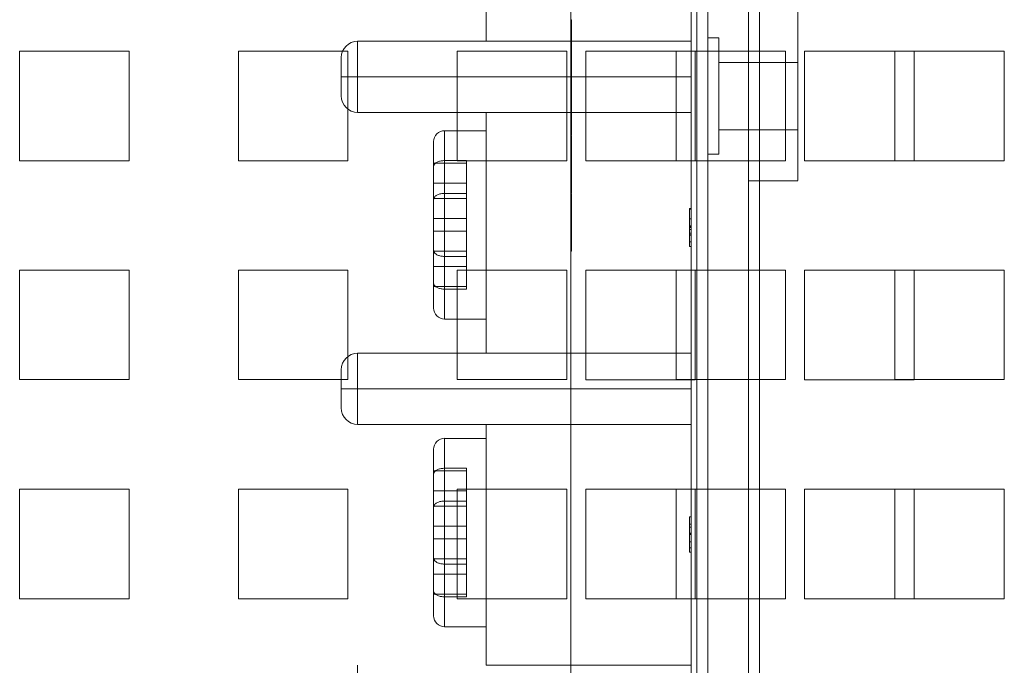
# Model space of a CAD drawing. Header units: inches. Extents: x 1 to 109, y 1 to 85.
# Tile 252 of 256: x 87.374 to 88.874, y 21.814 to 22.796. Entities that reach past the tile are written whole.
import ezdxf

# ---------------------------------------------------------------- set-up
doc = ezdxf.new("R2010")
doc.units = ezdxf.units.IN
doc.header["$MEASUREMENT"] = 0

msp = doc.modelspace()

# ---------------------------------------------------------------- linework, layer by layer
at = {"color": 7, "linetype": 'Continuous', "lineweight": 15, "ltscale": 5}
for p, q in [((88.4223, 30.1634), (88.4223, 19.7634)), ((88.4846, 30.1634), (88.4846, 19.7634)), ((88.5012, 30.1634), (88.5012, 19.7634)), ((88.4057, 19.7634), (88.4057, 28.965)), ((88.4223, 28.965), (88.4223, 19.7634)), ((88.4846, 28.965), (88.4846, 19.7634)), ((88.4223, 26.0948), (88.4223, 21.0948)), ((88.4223, 25.2419), (88.4223, 20.6794)), ((88.4223, 25.2334), (88.4223, 20.6709)), ((88.3973, 24.9923), (88.3973, 21.3756)), ((88.4223, 24.9923), (88.4223, 21.3756)), ((88.214, 21.5607), (88.214, 24.2136)), ((88.214, 21.5521), (88.214, 24.205)), ((88.3973, 22.7635), (88.3973, 23.1302)), ((88.0848, 22.7635), (88.0848, 22.8901)), ((88.4846, 22.8092), (88.4846, 22.5513)), ((88.4846, 22.8092), (88.4846, 22.5513)), ((88.5596, 22.8092), (88.5596, 22.5513)), ((88.5596, 22.8092), (88.5596, 22.5513)), ((88.214, 22.7618), (88.214, 22.7958)), ((88.214, 22.7958), (88.214, 22.785)), ((88.2148, 22.7958), (88.214, 22.7958)), ((88.214, 22.7945), (88.214, 22.7618)), ((88.214, 22.7837), (88.214, 22.7945)), ((88.2148, 22.7945), (88.214, 22.7945)), ((88.214, 22.7532), (88.214, 22.7872)), ((88.214, 22.7872), (88.214, 22.7765)), ((88.2148, 22.7872), (88.214, 22.7872)), ((88.214, 22.7751), (88.214, 22.7859)), ((88.214, 22.7859), (88.214, 22.7532)), ((88.2148, 22.7859), (88.214, 22.7859)), ((88.214, 22.785), (88.214, 22.7564)), ((88.2148, 22.785), (88.214, 22.785)), ((88.2148, 22.7618), (88.2148, 22.7958)), ((88.2148, 22.7958), (88.2148, 22.785)), ((88.2148, 22.7837), (88.2148, 22.7945)), ((88.2148, 22.7945), (88.2148, 22.7618)), ((88.2148, 22.7532), (88.2148, 22.7872)), ((88.2148, 22.7872), (88.2148, 22.7765)), ((88.2148, 22.7751), (88.2148, 22.7859)), ((88.2148, 22.7859), (88.2148, 22.7532)), ((88.2148, 22.785), (88.2148, 22.7564)), ((88.214, 22.7564), (88.214, 22.7837)), ((88.2148, 22.7837), (88.214, 22.7837)), ((88.214, 22.7765), (88.214, 22.7478)), ((88.2148, 22.7765), (88.214, 22.7765)), ((88.214, 22.7478), (88.214, 22.7751)), ((88.2148, 22.7751), (88.214, 22.7751)), ((88.2148, 22.7564), (88.2148, 22.7837)), ((88.2148, 22.7765), (88.2148, 22.7478)), ((88.2148, 22.7478), (88.2148, 22.7751)), ((88.3973, 22.7635), (87.889, 22.7635)), ((87.889, 22.7094), (87.889, 22.7635)), ((87.889, 22.7635), (87.889, 22.7094)), ((88.3973, 22.7635), (88.0848, 22.7635)), ((88.2148, 22.7618), (88.214, 22.7618)), ((88.214, 22.7292), (88.214, 22.7564)), ((88.214, 22.7564), (88.214, 22.7278)), ((88.2148, 22.7564), (88.214, 22.7564)), ((88.2148, 22.7292), (88.2148, 22.7564)), ((88.2148, 22.7564), (88.2148, 22.7278)), ((88.3973, 22.7094), (88.3973, 22.7635)), ((88.3973, 22.7635), (88.3973, 22.7094)), ((88.439, 22.7688), (88.4223, 22.7688)), ((88.439, 22.7688), (88.4223, 22.7688)), ((88.4223, 22.7688), (88.4223, 22.5913)), ((88.4223, 22.7688), (88.4223, 22.5913)), ((88.439, 22.7688), (88.439, 22.5913)), ((88.439, 22.7688), (88.439, 22.5913)), ((87.3741, 22.7483), (87.5408, 22.7483)), ((87.3741, 22.5816), (87.3741, 22.7483)), ((87.5408, 22.7483), (87.5408, 22.5816)), ((87.7075, 22.7483), (87.8741, 22.7483)), ((87.7075, 22.5816), (87.7075, 22.7483)), ((87.8741, 22.7483), (87.8741, 22.5816)), ((88.0408, 22.7483), (88.2075, 22.7483)), ((88.0408, 22.5816), (88.0408, 22.7483)), ((88.2075, 22.7483), (88.2075, 22.5816)), ((88.2148, 22.7532), (88.214, 22.7532)), ((88.214, 22.751), (88.214, 22.7184)), ((88.214, 22.717), (88.214, 22.751)), ((88.2148, 22.751), (88.214, 22.751)), ((88.214, 22.7206), (88.214, 22.7478)), ((88.214, 22.7478), (88.214, 22.7192)), ((88.2148, 22.7478), (88.214, 22.7478)), ((88.214, 22.7425), (88.214, 22.7098)), ((88.214, 22.7084), (88.214, 22.7425)), ((88.2148, 22.7425), (88.214, 22.7425)), ((88.2148, 22.751), (88.2148, 22.7184)), ((88.2148, 22.717), (88.2148, 22.751)), ((88.2148, 22.7206), (88.2148, 22.7478)), ((88.2148, 22.7478), (88.2148, 22.7192)), ((88.2148, 22.7425), (88.2148, 22.7098)), ((88.2148, 22.7084), (88.2148, 22.7425)), ((88.2366, 22.7481), (88.2366, 22.5814)), ((88.4033, 22.7481), (88.2366, 22.7481)), ((88.3741, 22.5816), (88.3741, 22.7483)), ((88.3741, 22.7483), (88.5408, 22.7483)), ((88.4033, 22.5814), (88.4033, 22.7481)), ((88.5408, 22.7483), (88.5408, 22.5816)), ((88.57, 22.7481), (88.57, 22.5814)), ((88.7366, 22.7481), (88.57, 22.7481)), ((88.7075, 22.7483), (88.8741, 22.7483)), ((88.7075, 22.5816), (88.7075, 22.7483)), ((88.7366, 22.5814), (88.7366, 22.7481)), ((88.8741, 22.7483), (88.8741, 22.5816)), ((87.864, 22.7094), (87.864, 22.7385)), ((87.864, 22.7385), (87.864, 22.7094)), ((88.214, 22.7184), (88.214, 22.7292)), ((88.2148, 22.7292), (88.214, 22.7292)), ((88.214, 22.7278), (88.214, 22.717)), ((88.2148, 22.7278), (88.214, 22.7278)), ((88.2148, 22.7184), (88.2148, 22.7292)), ((88.2148, 22.7278), (88.2148, 22.717)), ((88.5596, 22.7313), (88.439, 22.7313)), ((88.5596, 22.7313), (88.439, 22.7313)), ((88.439, 22.7313), (88.439, 22.6288)), ((88.439, 22.7313), (88.439, 22.6288)), ((88.5596, 22.6288), (88.5596, 22.7313)), ((88.5596, 22.6288), (88.5596, 22.7313)), ((88.214, 22.7098), (88.214, 22.7206)), ((88.2148, 22.7206), (88.214, 22.7206)), ((88.214, 22.7192), (88.214, 22.7084)), ((88.2148, 22.7192), (88.214, 22.7192)), ((88.2148, 22.7184), (88.214, 22.7184)), ((88.2148, 22.717), (88.214, 22.717)), ((88.2148, 22.7098), (88.2148, 22.7206)), ((88.2148, 22.7192), (88.2148, 22.7084)), ((87.864, 22.7094), (87.864, 22.6802)), ((87.864, 22.6802), (87.864, 22.7094)), ((87.889, 22.7094), (87.864, 22.7094)), ((87.864, 22.7094), (87.889, 22.7094)), ((87.889, 22.7094), (88.3973, 22.7094)), ((87.889, 22.6552), (87.889, 22.7094)), ((87.889, 22.7094), (87.889, 22.6552)), ((88.2148, 22.7098), (88.214, 22.7098)), ((88.2148, 22.7084), (88.214, 22.7084)), ((88.214, 22.7077), (88.214, 22.6969)), ((88.214, 22.6737), (88.214, 22.7077)), ((88.2148, 22.7077), (88.214, 22.7077)), ((88.214, 22.7063), (88.214, 22.6737)), ((88.214, 22.6956), (88.214, 22.7063)), ((88.2148, 22.7063), (88.214, 22.7063)), ((88.214, 22.6651), (88.214, 22.6991)), ((88.214, 22.6991), (88.214, 22.6883)), ((88.2148, 22.6991), (88.214, 22.6991)), ((88.214, 22.6978), (88.214, 22.6651)), ((88.214, 22.687), (88.214, 22.6978)), ((88.2148, 22.6978), (88.214, 22.6978)), ((88.214, 22.6969), (88.214, 22.6683)), ((88.2148, 22.6969), (88.214, 22.6969)), ((88.214, 22.6683), (88.214, 22.6956)), ((88.2148, 22.6956), (88.214, 22.6956)), ((88.2148, 22.6737), (88.2148, 22.7077)), ((88.2148, 22.7077), (88.2148, 22.6969)), ((88.2148, 22.6956), (88.2148, 22.7063)), ((88.2148, 22.7063), (88.2148, 22.6737)), ((88.2148, 22.6651), (88.2148, 22.6991)), ((88.2148, 22.6991), (88.2148, 22.6883)), ((88.2148, 22.687), (88.2148, 22.6978)), ((88.2148, 22.6978), (88.2148, 22.6651)), ((88.2148, 22.6969), (88.2148, 22.6683)), ((88.2148, 22.6683), (88.2148, 22.6956)), ((88.3973, 22.6552), (88.3973, 22.7094)), ((88.3973, 22.7094), (88.3973, 22.6552)), ((88.214, 22.6883), (88.214, 22.6597)), ((88.2148, 22.6883), (88.214, 22.6883)), ((88.214, 22.6597), (88.214, 22.687)), ((88.2148, 22.687), (88.214, 22.687)), ((88.2148, 22.6883), (88.2148, 22.6597)), ((88.2148, 22.6597), (88.2148, 22.687)), ((88.2148, 22.6737), (88.214, 22.6737)), ((88.214, 22.641), (88.214, 22.6683)), ((88.214, 22.6683), (88.214, 22.6397)), ((88.2148, 22.6683), (88.214, 22.6683)), ((88.2148, 22.6651), (88.214, 22.6651)), ((88.2148, 22.641), (88.2148, 22.6683)), ((88.2148, 22.6683), (88.2148, 22.6397)), ((88.3973, 22.6552), (87.889, 22.6552)), ((88.0848, 22.5461), (88.0848, 22.6552)), ((88.0848, 22.6552), (88.3973, 22.6552)), ((88.214, 22.6629), (88.214, 22.6302)), ((88.214, 22.6289), (88.214, 22.6629)), ((88.2148, 22.6629), (88.214, 22.6629)), ((88.214, 22.6324), (88.214, 22.6597)), ((88.214, 22.6597), (88.214, 22.6311)), ((88.2148, 22.6597), (88.214, 22.6597)), ((88.214, 22.6543), (88.214, 22.6216)), ((88.214, 22.6203), (88.214, 22.6543)), ((88.2148, 22.6543), (88.214, 22.6543)), ((88.2148, 22.6629), (88.2148, 22.6302)), ((88.2148, 22.6289), (88.2148, 22.6629)), ((88.2148, 22.6324), (88.2148, 22.6597)), ((88.2148, 22.6597), (88.2148, 22.6311)), ((88.2148, 22.6543), (88.2148, 22.6216)), ((88.2148, 22.6203), (88.2148, 22.6543)), ((88.3973, 22.2885), (88.3973, 22.6552)), ((88.214, 22.6302), (88.214, 22.641)), ((88.2148, 22.641), (88.214, 22.641)), ((88.214, 22.6397), (88.214, 22.6289)), ((88.2148, 22.6397), (88.214, 22.6397)), ((88.2148, 22.6302), (88.2148, 22.641)), ((88.2148, 22.6397), (88.2148, 22.6289)), ((88.0848, 22.6273), (88.0215, 22.6273)), ((88.0848, 22.6273), (88.0215, 22.6273)), ((88.0215, 22.4359), (88.0215, 22.6272)), ((88.0215, 22.4359), (88.0215, 22.6272)), ((88.0848, 22.3406), (88.0848, 22.6272)), ((88.0848, 22.3406), (88.0848, 22.6272)), ((88.214, 22.6216), (88.214, 22.6324)), ((88.2148, 22.6324), (88.214, 22.6324)), ((88.214, 22.6311), (88.214, 22.6203)), ((88.2148, 22.6311), (88.214, 22.6311)), ((88.2148, 22.6302), (88.214, 22.6302)), ((88.2148, 22.6289), (88.214, 22.6289)), ((88.2148, 22.6216), (88.214, 22.6216)), ((88.2148, 22.6203), (88.214, 22.6203)), ((88.2148, 22.6216), (88.2148, 22.6324)), ((88.2148, 22.6311), (88.2148, 22.6203)), ((88.439, 22.6288), (88.5596, 22.6288)), ((88.439, 22.6288), (88.5596, 22.6288)), ((88.0048, 22.4448), (88.0048, 22.6106)), ((88.0048, 22.4448), (88.0048, 22.6106)), ((88.214, 22.5855), (88.214, 22.6195)), ((88.214, 22.6195), (88.214, 22.6088)), ((88.2148, 22.6195), (88.214, 22.6195)), ((88.214, 22.6074), (88.214, 22.6182)), ((88.214, 22.6182), (88.214, 22.5855)), ((88.2148, 22.6182), (88.214, 22.6182)), ((88.214, 22.611), (88.214, 22.6002)), ((88.214, 22.577), (88.214, 22.611)), ((88.2148, 22.611), (88.214, 22.611)), ((88.214, 22.5988), (88.214, 22.6096)), ((88.214, 22.6096), (88.214, 22.577)), ((88.2148, 22.6096), (88.214, 22.6096)), ((88.214, 22.6088), (88.214, 22.5801)), ((88.2148, 22.6088), (88.214, 22.6088)), ((88.214, 22.5801), (88.214, 22.6074)), ((88.2148, 22.6074), (88.214, 22.6074)), ((88.2148, 22.5855), (88.2148, 22.6195)), ((88.2148, 22.6195), (88.2148, 22.6088)), ((88.2148, 22.6074), (88.2148, 22.6182)), ((88.2148, 22.6182), (88.2148, 22.5855)), ((88.2148, 22.577), (88.2148, 22.611)), ((88.2148, 22.611), (88.2148, 22.6002)), ((88.2148, 22.5988), (88.2148, 22.6096)), ((88.2148, 22.6096), (88.2148, 22.577)), ((88.2148, 22.6088), (88.2148, 22.5801)), ((88.2148, 22.5801), (88.2148, 22.6074)), ((88.214, 22.6002), (88.214, 22.5716)), ((88.2148, 22.6002), (88.214, 22.6002)), ((88.214, 22.5716), (88.214, 22.5988)), ((88.2148, 22.5988), (88.214, 22.5988)), ((88.2148, 22.6002), (88.2148, 22.5716)), ((88.2148, 22.5716), (88.2148, 22.5988)), ((88.4223, 22.5913), (88.439, 22.5913)), ((88.4223, 22.5913), (88.439, 22.5913)), ((87.5408, 22.5816), (87.3741, 22.5816)), ((87.8741, 22.5816), (87.7075, 22.5816)), ((88.0048, 22.524), (88.0048, 22.5777)), ((88.0048, 22.5777), (88.0048, 22.5474)), ((88.0548, 22.5777), (88.0048, 22.5777)), ((88.0548, 22.5818), (88.0215, 22.5818)), ((88.2075, 22.5816), (88.0408, 22.5816)), ((88.0548, 22.5818), (88.0548, 22.5319)), ((88.0548, 22.5818), (88.0548, 22.5319)), ((88.0548, 22.5818), (88.0548, 22.524)), ((88.0548, 22.524), (88.0548, 22.5777)), ((88.0548, 22.5777), (88.0548, 22.5474)), ((88.2148, 22.5855), (88.214, 22.5855)), ((88.214, 22.5529), (88.214, 22.5801)), ((88.214, 22.5801), (88.214, 22.5515)), ((88.2148, 22.5801), (88.214, 22.5801)), ((88.2148, 22.577), (88.214, 22.577)), ((88.2148, 22.5529), (88.2148, 22.5801)), ((88.2148, 22.5801), (88.2148, 22.5515)), ((88.2366, 22.5814), (88.4033, 22.5814)), ((88.5408, 22.5816), (88.3741, 22.5816)), ((88.57, 22.5814), (88.7366, 22.5814)), ((88.8741, 22.5816), (88.7075, 22.5816)), ((88.0048, 22.5729), (88.0048, 22.524)), ((88.214, 22.5748), (88.214, 22.5421)), ((88.214, 22.5407), (88.214, 22.5748)), ((88.2148, 22.5748), (88.214, 22.5748)), ((88.214, 22.5443), (88.214, 22.5716)), ((88.214, 22.5716), (88.214, 22.543)), ((88.2148, 22.5716), (88.214, 22.5716)), ((88.214, 22.5322), (88.214, 22.5662)), ((88.214, 22.5662), (88.214, 22.5335)), ((88.2148, 22.5662), (88.214, 22.5662)), ((88.2148, 22.5748), (88.2148, 22.5421)), ((88.2148, 22.5407), (88.2148, 22.5748)), ((88.2148, 22.5443), (88.2148, 22.5716)), ((88.2148, 22.5716), (88.2148, 22.543)), ((88.2148, 22.5662), (88.2148, 22.5335)), ((88.2148, 22.5322), (88.2148, 22.5662)), ((88.0048, 22.5474), (88.0048, 22.4937)), ((88.0548, 22.5474), (88.0048, 22.5474)), ((88.0548, 22.5474), (88.0548, 22.4937)), ((88.0848, 22.4218), (88.0848, 22.5461)), ((88.0848, 22.4218), (88.0848, 22.5461)), ((88.0848, 22.4218), (88.0848, 22.5461)), ((88.214, 22.5421), (88.214, 22.5529)), ((88.2148, 22.5529), (88.214, 22.5529)), ((88.214, 22.5515), (88.214, 22.5407)), ((88.2148, 22.5515), (88.214, 22.5515)), ((88.2148, 22.5421), (88.2148, 22.5529)), ((88.2148, 22.5515), (88.2148, 22.5407)), ((88.4846, 22.5509), (88.5596, 22.5509)), ((88.4846, 22.5509), (88.5596, 22.5509)), ((88.0215, 22.5319), (88.0548, 22.5319)), ((88.0215, 22.5319), (88.0215, 22.3406)), ((88.0215, 22.5319), (88.0215, 22.3406)), ((88.0548, 22.4742), (88.0548, 22.5319)), ((88.214, 22.5335), (88.214, 22.5443)), ((88.2148, 22.5443), (88.214, 22.5443)), ((88.214, 22.543), (88.214, 22.5322)), ((88.2148, 22.543), (88.214, 22.543)), ((88.2148, 22.5421), (88.214, 22.5421)), ((88.2148, 22.5407), (88.214, 22.5407)), ((88.2148, 22.5335), (88.214, 22.5335)), ((88.2148, 22.5322), (88.214, 22.5322)), ((88.214, 22.4974), (88.214, 22.5314)), ((88.214, 22.5314), (88.214, 22.5206)), ((88.2148, 22.5314), (88.214, 22.5314)), ((88.214, 22.5193), (88.214, 22.5301)), ((88.214, 22.5301), (88.214, 22.4974)), ((88.2148, 22.5301), (88.214, 22.5301)), ((88.2148, 22.5335), (88.2148, 22.5443)), ((88.2148, 22.543), (88.2148, 22.5322)), ((88.2148, 22.4974), (88.2148, 22.5314)), ((88.2148, 22.5314), (88.2148, 22.5206)), ((88.2148, 22.5193), (88.2148, 22.5301)), ((88.2148, 22.5301), (88.2148, 22.4974)), ((88.0548, 22.524), (88.0048, 22.524)), ((88.0048, 22.5231), (88.0048, 22.3573)), ((88.0048, 22.4742), (88.0048, 22.5231)), ((88.0048, 22.5231), (88.0048, 22.3573)), ((88.214, 22.5228), (88.214, 22.512)), ((88.214, 22.4888), (88.214, 22.5228)), ((88.2148, 22.5228), (88.214, 22.5228)), ((88.214, 22.5215), (88.214, 22.4888)), ((88.214, 22.5107), (88.214, 22.5215)), ((88.2148, 22.5215), (88.214, 22.5215)), ((88.214, 22.5206), (88.214, 22.492)), ((88.2148, 22.5206), (88.214, 22.5206)), ((88.214, 22.492), (88.214, 22.5193)), ((88.2148, 22.5193), (88.214, 22.5193)), ((88.2148, 22.4888), (88.2148, 22.5228)), ((88.2148, 22.5228), (88.2148, 22.512)), ((88.2148, 22.5107), (88.2148, 22.5215)), ((88.2148, 22.5215), (88.2148, 22.4888)), ((88.2148, 22.5206), (88.2148, 22.492)), ((88.2148, 22.492), (88.2148, 22.5193)), ((88.214, 22.512), (88.214, 22.4834)), ((88.2148, 22.512), (88.214, 22.512)), ((88.214, 22.4834), (88.214, 22.5107)), ((88.2148, 22.5107), (88.214, 22.5107)), ((88.2148, 22.512), (88.2148, 22.4834)), ((88.2148, 22.4834), (88.2148, 22.5107)), ((88.3948, 22.5088), (88.3973, 22.5088)), ((88.3948, 22.5077), (88.3973, 22.5077)), ((88.3948, 22.5077), (88.3948, 22.4805)), ((88.3948, 22.4681), (88.3948, 22.5077)), ((88.3973, 22.4681), (88.3973, 22.5077)), ((88.3973, 22.5077), (88.3973, 22.4805)), ((88.0048, 22.4937), (88.0048, 22.4448)), ((88.0548, 22.4937), (88.0048, 22.4937)), ((88.0548, 22.4937), (88.0548, 22.4359)), ((88.2148, 22.4974), (88.214, 22.4974)), ((88.214, 22.492), (88.214, 22.4634)), ((88.214, 22.4647), (88.214, 22.492)), ((88.2148, 22.492), (88.214, 22.492)), ((88.2148, 22.4888), (88.214, 22.4888)), ((88.214, 22.4866), (88.214, 22.4539)), ((88.214, 22.4526), (88.214, 22.4866)), ((88.2148, 22.4866), (88.214, 22.4866)), ((88.2148, 22.4647), (88.2148, 22.492)), ((88.2148, 22.492), (88.2148, 22.4634)), ((88.2148, 22.4866), (88.2148, 22.4539)), ((88.2148, 22.4526), (88.2148, 22.4866)), ((88.3948, 22.4932), (88.3973, 22.4932)), ((88.0048, 22.4205), (88.0048, 22.4742)), ((88.0548, 22.4742), (88.0048, 22.4742)), ((88.0548, 22.4205), (88.0548, 22.4742)), ((88.214, 22.4561), (88.214, 22.4834)), ((88.214, 22.4834), (88.214, 22.4548)), ((88.2148, 22.4834), (88.214, 22.4834)), ((88.214, 22.478), (88.214, 22.4454)), ((88.214, 22.444), (88.214, 22.478)), ((88.2148, 22.478), (88.214, 22.478)), ((88.2148, 22.4561), (88.2148, 22.4834)), ((88.2148, 22.4834), (88.2148, 22.4548)), ((88.2148, 22.478), (88.2148, 22.4454)), ((88.2148, 22.444), (88.2148, 22.478)), ((88.3948, 22.4825), (88.3973, 22.4825)), ((88.3948, 22.4813), (88.3973, 22.4813)), ((88.3948, 22.4807), (88.3973, 22.4807)), ((88.3948, 22.4805), (88.3973, 22.4805)), ((88.3948, 22.4805), (88.3948, 22.4771)), ((88.3948, 22.4798), (88.3973, 22.4798)), ((88.3948, 22.4771), (88.3973, 22.4771)), ((88.3948, 22.4711), (88.3948, 22.4579)), ((88.3948, 22.4711), (88.3973, 22.4711)), ((88.3973, 22.4805), (88.3973, 22.4771)), ((88.3973, 22.4711), (88.3973, 22.4579)), ((88.214, 22.4539), (88.214, 22.4647)), ((88.2148, 22.4647), (88.214, 22.4647)), ((88.214, 22.4634), (88.214, 22.4526)), ((88.2148, 22.4634), (88.214, 22.4634)), ((88.214, 22.4454), (88.214, 22.4561)), ((88.2148, 22.4561), (88.214, 22.4561)), ((88.2148, 22.4539), (88.2148, 22.4647)), ((88.2148, 22.4634), (88.2148, 22.4526)), ((88.2148, 22.4454), (88.2148, 22.4561)), ((88.3948, 22.4687), (88.3973, 22.4687)), ((88.3948, 22.4509), (88.3948, 22.4687)), ((88.3948, 22.4681), (88.3973, 22.4681)), ((88.3948, 22.4579), (88.3948, 22.4681)), ((88.3948, 22.4579), (88.3973, 22.4579)), ((88.3973, 22.4509), (88.3973, 22.4687)), ((88.3973, 22.4579), (88.3973, 22.4681)), ((88.0048, 22.395), (88.0048, 22.4439)), ((88.0048, 22.4439), (88.0048, 22.3902)), ((88.0548, 22.4439), (88.0048, 22.4439)), ((88.0548, 22.3861), (88.0548, 22.4439)), ((88.0548, 22.4439), (88.0548, 22.3902)), ((88.214, 22.4548), (88.214, 22.444)), ((88.2148, 22.4548), (88.214, 22.4548)), ((88.2148, 22.4539), (88.214, 22.4539)), ((88.2148, 22.4526), (88.214, 22.4526)), ((88.2148, 22.4454), (88.214, 22.4454)), ((88.2148, 22.444), (88.214, 22.444)), ((88.2148, 22.4548), (88.2148, 22.444)), ((88.3948, 22.4509), (88.3973, 22.4509)), ((88.0215, 22.4359), (88.0548, 22.4359)), ((88.0548, 22.3861), (88.0548, 22.4359)), ((88.0548, 22.3861), (88.0548, 22.4359)), ((87.3741, 22.4149), (87.5408, 22.4149)), ((87.3741, 22.2483), (87.3741, 22.4149)), ((87.5408, 22.4149), (87.5408, 22.2483)), ((87.7075, 22.4149), (87.8741, 22.4149)), ((87.7075, 22.2483), (87.7075, 22.4149)), ((87.8741, 22.4149), (87.8741, 22.2483)), ((88.0048, 22.3902), (88.0048, 22.4205)), ((88.0548, 22.4205), (88.0048, 22.4205)), ((88.0408, 22.2483), (88.0408, 22.4149)), ((88.0408, 22.4149), (88.2075, 22.4149)), ((88.0548, 22.3902), (88.0548, 22.4205)), ((88.0848, 22.2885), (88.0848, 22.4218)), ((88.2075, 22.4149), (88.2075, 22.2483)), ((88.2366, 22.4148), (88.2366, 22.2481)), ((88.4033, 22.4148), (88.2366, 22.4148)), ((88.3741, 22.2483), (88.3741, 22.4149)), ((88.3741, 22.4149), (88.5408, 22.4149)), ((88.4033, 22.2481), (88.4033, 22.4148)), ((88.5408, 22.4149), (88.5408, 22.2483)), ((88.57, 22.4148), (88.57, 22.2481)), ((88.7366, 22.4148), (88.57, 22.4148)), ((88.7075, 22.4149), (88.8741, 22.4149)), ((88.7075, 22.2483), (88.7075, 22.4149)), ((88.7366, 22.2481), (88.7366, 22.4148)), ((88.8741, 22.4149), (88.8741, 22.2483)), ((88.0548, 22.3902), (88.0048, 22.3902)), ((88.0548, 22.3861), (88.0215, 22.3861)), ((88.0215, 22.3406), (88.0848, 22.3406)), ((88.0215, 22.3406), (88.0848, 22.3406)), ((87.889, 22.2885), (88.3973, 22.2885)), ((87.889, 22.2344), (87.889, 22.2885)), ((87.889, 22.2885), (87.889, 22.2344)), ((88.3973, 22.2885), (88.0848, 22.2885)), ((88.3973, 22.2344), (88.3973, 22.2885)), ((88.3973, 22.2885), (88.3973, 22.2344)), ((87.864, 22.2344), (87.864, 22.2635)), ((87.864, 22.2635), (87.864, 22.2344)), ((87.5408, 22.2483), (87.3741, 22.2483)), ((87.8741, 22.2483), (87.7075, 22.2483)), ((88.2075, 22.2483), (88.0408, 22.2483)), ((88.2366, 22.2481), (88.4033, 22.2481)), ((88.5408, 22.2483), (88.3741, 22.2483)), ((88.57, 22.2481), (88.7366, 22.2481)), ((88.8741, 22.2483), (88.7075, 22.2483)), ((87.864, 22.2344), (87.864, 22.2052)), ((87.864, 22.2052), (87.864, 22.2344)), ((87.889, 22.2344), (87.864, 22.2344)), ((87.864, 22.2344), (87.889, 22.2344)), ((87.889, 22.2344), (88.3973, 22.2344)), ((87.889, 22.1802), (87.889, 22.2344)), ((87.889, 22.2344), (87.889, 22.1802)), ((88.3973, 22.1802), (88.3973, 22.2344)), ((88.3973, 22.2344), (88.3973, 22.1802)), ((87.889, 22.1802), (88.3973, 22.1802)), ((88.0848, 22.0777), (88.0848, 22.1802)), ((88.0848, 22.1802), (88.3973, 22.1802)), ((88.3973, 21.8135), (88.3973, 22.1802)), ((88.0848, 22.1589), (88.0215, 22.1589)), ((88.0848, 22.1589), (88.0215, 22.1589)), ((88.0215, 21.9676), (88.0215, 22.1589)), ((88.0215, 21.9676), (88.0215, 22.1589)), ((88.0848, 21.8723), (88.0848, 22.1589)), ((88.0848, 21.8723), (88.0848, 22.1589)), ((88.0048, 21.9765), (88.0048, 22.1422)), ((88.0048, 21.9765), (88.0048, 22.1422)), ((88.0548, 22.1134), (88.0215, 22.1134)), ((88.0548, 22.1134), (88.0548, 22.0636)), ((88.0548, 22.1134), (88.0548, 22.0636)), ((88.0548, 22.1134), (88.0548, 22.0557)), ((88.0048, 22.1094), (88.0048, 22.079)), ((88.0048, 22.0557), (88.0048, 22.1094)), ((88.0548, 22.1094), (88.0048, 22.1094)), ((88.0048, 22.1046), (88.0048, 22.0557)), ((88.0548, 22.1094), (88.0548, 22.079)), ((88.0548, 22.0557), (88.0548, 22.1094)), ((87.3741, 22.0816), (87.5408, 22.0816)), ((87.3741, 21.9149), (87.3741, 22.0816)), ((87.5408, 22.0816), (87.5408, 21.9149)), ((87.7075, 22.0816), (87.8741, 22.0816)), ((87.7075, 21.9149), (87.7075, 22.0816)), ((87.8741, 22.0816), (87.8741, 21.9149)), ((88.0408, 21.9149), (88.0408, 22.0816)), ((88.0408, 22.0816), (88.2075, 22.0816)), ((88.2075, 22.0816), (88.2075, 21.9149)), ((88.2366, 22.0814), (88.2366, 21.9148)), ((88.4033, 22.0814), (88.2366, 22.0814)), ((88.3741, 21.9149), (88.3741, 22.0816)), ((88.3741, 22.0816), (88.5408, 22.0816)), ((88.4033, 21.9148), (88.4033, 22.0814)), ((88.5408, 22.0816), (88.5408, 21.9149)), ((88.57, 22.0814), (88.57, 21.9148)), ((88.7366, 22.0814), (88.57, 22.0814)), ((88.7075, 22.0816), (88.8741, 22.0816)), ((88.7075, 21.9149), (88.7075, 22.0816)), ((88.7366, 21.9148), (88.7366, 22.0814)), ((88.8741, 22.0816), (88.8741, 21.9149)), ((88.0048, 22.079), (88.0048, 22.0254)), ((88.0548, 22.079), (88.0048, 22.079)), ((88.0548, 22.079), (88.0548, 22.0254)), ((88.0848, 21.9535), (88.0848, 22.0777)), ((88.0848, 21.9535), (88.0848, 22.0777)), ((88.0848, 21.9535), (88.0848, 22.0777)), ((88.0548, 22.0557), (88.0048, 22.0557)), ((88.0048, 22.0547), (88.0048, 21.889)), ((88.0048, 22.0058), (88.0048, 22.0547)), ((88.0048, 22.0547), (88.0048, 21.889)), ((88.0215, 22.0636), (88.0215, 21.8723)), ((88.0215, 22.0636), (88.0548, 22.0636)), ((88.0215, 22.0636), (88.0215, 21.8723)), ((88.0548, 22.0058), (88.0548, 22.0636)), ((88.3948, 22.0393), (88.3973, 22.0393)), ((88.0048, 22.0254), (88.0048, 21.9765)), ((88.0548, 22.0254), (88.0048, 22.0254)), ((88.0548, 22.0254), (88.0548, 21.9676)), ((88.3948, 22.0283), (88.3948, 22.0132)), ((88.3948, 22.0145), (88.3948, 22.0283)), ((88.3948, 22.0283), (88.3973, 22.0283)), ((88.3948, 22.0238), (88.3973, 22.0238)), ((88.3973, 22.0145), (88.3973, 22.0283)), ((88.3973, 22.0283), (88.3973, 22.0132)), ((88.0048, 21.9522), (88.0048, 22.0058)), ((88.0548, 22.0058), (88.0048, 22.0058)), ((88.0548, 21.9522), (88.0548, 22.0058)), ((88.3948, 21.9925), (88.3948, 22.0145)), ((88.3948, 22.0145), (88.3973, 22.0145)), ((88.3948, 22.0132), (88.3973, 22.0132)), ((88.3948, 22.0128), (88.3973, 22.0128)), ((88.3948, 22.0125), (88.3973, 22.0125)), ((88.3948, 22.0124), (88.3973, 22.0124)), ((88.3973, 21.9925), (88.3973, 22.0145)), ((88.3948, 22.0015), (88.3973, 22.0015)), ((88.3948, 21.9925), (88.3973, 21.9925)), ((88.0048, 21.9755), (88.0048, 21.9219)), ((88.0048, 21.9266), (88.0048, 21.9755)), ((88.0548, 21.9755), (88.0048, 21.9755)), ((88.0548, 21.9178), (88.0548, 21.9755)), ((88.0548, 21.9755), (88.0548, 21.9219)), ((88.3948, 21.9859), (88.3973, 21.9859)), ((88.0215, 21.9676), (88.0548, 21.9676)), ((88.0548, 21.9178), (88.0548, 21.9676)), ((88.0548, 21.9178), (88.0548, 21.9676)), ((88.0048, 21.9219), (88.0048, 21.9522)), ((88.0548, 21.9522), (88.0048, 21.9522)), ((88.0548, 21.9219), (88.0548, 21.9522)), ((88.0848, 21.8135), (88.0848, 21.9535)), ((88.0548, 21.9219), (88.0048, 21.9219)), ((88.0548, 21.9178), (88.0215, 21.9178)), ((87.5408, 21.9149), (87.3741, 21.9149)), ((87.8741, 21.9149), (87.7075, 21.9149)), ((88.2075, 21.9149), (88.0408, 21.9149)), ((88.2366, 21.9148), (88.4033, 21.9148)), ((88.5408, 21.9149), (88.3741, 21.9149)), ((88.57, 21.9148), (88.7366, 21.9148)), ((88.8741, 21.9149), (88.7075, 21.9149)), ((88.0215, 21.8723), (88.0848, 21.8723)), ((88.0215, 21.8723), (88.0848, 21.8723)), ((87.889, 21.8135), (87.889, 21.7594)), ((88.3973, 21.8135), (88.0848, 21.8135)), ((88.3973, 21.8135), (88.3973, 21.7594))]:
    msp.add_line(p, q, dxfattribs=at)
at = {"color": 7, "linetype": 'Continuous', "lineweight": 15, "ltscale": 25}
for centre, radius, start, end in [((87.889, 22.7385), 0.025, 90, 180), ((87.889, 22.7385), 0.025, 90, 180), ((87.889, 22.6802), 0.025, 180, 270), ((87.889, 22.6802), 0.025, 180, 270), ((88.0215, 22.6106), 0.0167, 90, 180), ((88.0215, 22.6106), 0.0167, 90, 180), ((88.0215, 22.3573), 0.0167, 180, 270), ((88.0215, 22.3573), 0.0167, 180, 270), ((87.889, 22.2635), 0.025, 90, 180), ((87.889, 22.2635), 0.025, 90, 180), ((87.889, 22.2052), 0.025, 180, 270), ((87.889, 22.2052), 0.025, 180, 270), ((88.0215, 22.1423), 0.0167, 90, 180), ((88.0215, 22.1423), 0.0167, 90, 180), ((88.0215, 21.8889), 0.0167, 180, 270), ((88.0215, 21.8889), 0.0167, 180, 270)]:
    msp.add_arc(centre, radius, start, end, dxfattribs=at)
at = {"color": 7, "linetype": 'Continuous', "lineweight": 15, "ltscale": 5}
for points, knots in [([(88.0215, 22.5818), (88.0196, 22.5817), (88.016, 22.5815), (88.011, 22.58), (88.0073, 22.5778), (88.0052, 22.5753), (88.0049, 22.5736), (88.0048, 22.5729)], [0, 0, 0, 0, 0.208394, 0.41697, 0.627333, 0.841939, 1, 1, 1, 1]), ([(88.0215, 22.5818), (88.0196, 22.5817), (88.016, 22.5815), (88.011, 22.58), (88.0073, 22.5778), (88.0052, 22.5753), (88.0049, 22.5736), (88.0048, 22.5729)], [0, 0, 0, 0, 0.2083936, 0.4169705, 0.6273332, 0.8419386, 1, 1, 1, 1]), ([(88.0048, 22.5231), (88.0048, 22.5233), (88.0049, 22.5246), (88.0061, 22.5269), (88.0095, 22.5295), (88.0142, 22.5312), (88.0185, 22.5319), (88.0209, 22.5319), (88.0215, 22.5319)], [0, 0, 0, 0, 0.059748, 0.283854, 0.505502, 0.722353, 0.934304, 1, 1, 1, 1]), ([(88.0048, 22.5231), (88.0048, 22.5233), (88.0049, 22.5246), (88.0061, 22.5269), (88.0095, 22.5295), (88.0142, 22.5312), (88.0185, 22.5319), (88.0209, 22.5319), (88.0215, 22.5319)], [0, 0, 0, 0, 0.059748, 0.283854, 0.505502, 0.722353, 0.934304, 1, 1, 1, 1]), ([(88.3948, 22.5088), (88.3948, 22.5087), (88.3948, 22.5085), (88.3948, 22.5065), (88.3948, 22.5032), (88.3948, 22.4986), (88.3948, 22.4931), (88.3948, 22.4866), (88.3948, 22.482), (88.3948, 22.4798)], [0, 0, 0, 0, 0.140089, 0.280085, 0.420094, 0.560141, 0.706738, 0.853347, 1, 1, 1, 1]), ([(88.3948, 22.4825), (88.3948, 22.4845), (88.3948, 22.4886), (88.3948, 22.4944), (88.3948, 22.4995), (88.3948, 22.5037), (88.3948, 22.5067), (88.3948, 22.5085), (88.3948, 22.5087), (88.3948, 22.5088)], [0, 0, 0, 0, 0.140012, 0.279912, 0.419869, 0.559889, 0.706505, 0.853217, 1, 1, 1, 1]), ([(88.3973, 22.4825), (88.3973, 22.4845), (88.3973, 22.4886), (88.3973, 22.4944), (88.3973, 22.4995), (88.3973, 22.5037), (88.3973, 22.5067), (88.3973, 22.5085), (88.3973, 22.5087), (88.3973, 22.5088)], [0, 0, 0, 0, 0.140012, 0.279912, 0.419869, 0.559889, 0.706505, 0.853217, 1, 1, 1, 1]), ([(88.3973, 22.5088), (88.3973, 22.5087), (88.3973, 22.5085), (88.3973, 22.5065), (88.3973, 22.5032), (88.3973, 22.4986), (88.3973, 22.4931), (88.3973, 22.4866), (88.3973, 22.482), (88.3973, 22.4798)], [0, 0, 0, 0, 0.140089, 0.280085, 0.420094, 0.560141, 0.706738, 0.853347, 1, 1, 1, 1]), ([(88.3948, 22.4932), (88.3948, 22.4931), (88.3948, 22.4928), (88.3948, 22.4898), (88.3948, 22.4858), (88.3948, 22.4828), (88.3948, 22.4813)], [0, 0, 0, 0, 0.280345, 0.559895, 0.780024, 1, 1, 1, 1]), ([(88.3948, 22.4807), (88.3948, 22.482), (88.3948, 22.4846), (88.3948, 22.4881), (88.3948, 22.491), (88.3948, 22.4929), (88.3948, 22.4931), (88.3948, 22.4932)], [0, 0, 0, 0, 0.18667, 0.373251, 0.560038, 0.779785, 1, 1, 1, 1]), ([(88.3973, 22.4932), (88.3973, 22.4931), (88.3973, 22.4928), (88.3973, 22.4898), (88.3973, 22.4858), (88.3973, 22.4828), (88.3973, 22.4813)], [0, 0, 0, 0, 0.280345, 0.559895, 0.780024, 1, 1, 1, 1]), ([(88.3973, 22.4807), (88.3973, 22.482), (88.3973, 22.4846), (88.3973, 22.4881), (88.3973, 22.491), (88.3973, 22.4929), (88.3973, 22.4931), (88.3973, 22.4932)], [0, 0, 0, 0, 0.18667, 0.373251, 0.560038, 0.779785, 1, 1, 1, 1]), ([(88.3948, 22.4771), (88.3948, 22.4781), (88.3948, 22.4799), (88.3948, 22.4817), (88.3948, 22.4825)], [0, 0, 0, 0, 0.559978, 1, 1, 1, 1]), ([(88.3948, 22.4813), (88.3948, 22.4802), (88.3948, 22.4779), (88.3948, 22.4743), (88.3948, 22.4723), (88.3948, 22.4711)], [0, 0, 0, 0, 0.2797324, 0.5598648, 1, 1, 1, 1]), ([(88.3948, 22.4687), (88.3948, 22.4694), (88.3948, 22.4708), (88.3948, 22.474), (88.3948, 22.4773), (88.3948, 22.4795), (88.3948, 22.4807)], [0, 0, 0, 0, 0.280008, 0.559645, 0.779828, 1, 1, 1, 1]), ([(88.3948, 22.4798), (88.3948, 22.4772), (88.3948, 22.4722), (88.3948, 22.4651), (88.3948, 22.4594), (88.3948, 22.4552), (88.3948, 22.4525), (88.3948, 22.4514), (88.3948, 22.4509)], [0, 0, 0, 0, 0.186671, 0.373194, 0.559716, 0.70643, 0.853188, 1, 1, 1, 1]), ([(88.3973, 22.4771), (88.3973, 22.4781), (88.3973, 22.4799), (88.3973, 22.4817), (88.3973, 22.4825)], [0, 0, 0, 0, 0.559978, 1, 1, 1, 1]), ([(88.3973, 22.4813), (88.3973, 22.4802), (88.3973, 22.4779), (88.3973, 22.4743), (88.3973, 22.4723), (88.3973, 22.4711)], [0, 0, 0, 0, 0.2797324, 0.5598648, 1, 1, 1, 1]), ([(88.3973, 22.4687), (88.3973, 22.4694), (88.3973, 22.4708), (88.3973, 22.474), (88.3973, 22.4773), (88.3973, 22.4795), (88.3973, 22.4807)], [0, 0, 0, 0, 0.280008, 0.559645, 0.779828, 1, 1, 1, 1]), ([(88.3973, 22.4798), (88.3973, 22.4772), (88.3973, 22.4722), (88.3973, 22.4651), (88.3973, 22.4594), (88.3973, 22.4552), (88.3973, 22.4525), (88.3973, 22.4514), (88.3973, 22.4509)], [0, 0, 0, 0, 0.186671, 0.373194, 0.559716, 0.70643, 0.853188, 1, 1, 1, 1]), ([(88.0048, 22.4448), (88.0048, 22.4445), (88.0049, 22.4432), (88.0061, 22.441), (88.0095, 22.4384), (88.0142, 22.4366), (88.0185, 22.436), (88.0209, 22.4359), (88.0215, 22.4359)], [0, 0, 0, 0, 0.059748, 0.283854, 0.505502, 0.722353, 0.934304, 1, 1, 1, 1]), ([(88.0048, 22.4448), (88.0048, 22.4445), (88.0049, 22.4432), (88.0061, 22.441), (88.0095, 22.4384), (88.0142, 22.4366), (88.0185, 22.436), (88.0209, 22.4359), (88.0215, 22.4359)], [0, 0, 0, 0, 0.059748, 0.283854, 0.505502, 0.722353, 0.934304, 1, 1, 1, 1]), ([(88.0215, 22.3861), (88.0196, 22.3862), (88.016, 22.3864), (88.011, 22.3879), (88.0073, 22.39), (88.0052, 22.3925), (88.0049, 22.3942), (88.0048, 22.395)], [0, 0, 0, 0, 0.208394, 0.41697, 0.627333, 0.841939, 1, 1, 1, 1]), ([(88.0215, 22.3861), (88.0196, 22.3862), (88.016, 22.3864), (88.011, 22.3879), (88.0073, 22.39), (88.0052, 22.3925), (88.0049, 22.3942), (88.0048, 22.395)], [0, 0, 0, 0, 0.208394, 0.41697, 0.627333, 0.841939, 1, 1, 1, 1]), ([(88.0215, 22.1134), (88.0196, 22.1134), (88.016, 22.1132), (88.011, 22.1117), (88.0073, 22.1095), (88.0052, 22.107), (88.0049, 22.1053), (88.0048, 22.1046)], [0, 0, 0, 0, 0.208394, 0.41697, 0.627333, 0.841939, 1, 1, 1, 1]), ([(88.0215, 22.1134), (88.0196, 22.1134), (88.016, 22.1132), (88.011, 22.1117), (88.0073, 22.1095), (88.0052, 22.107), (88.0049, 22.1053), (88.0048, 22.1046)], [0, 0, 0, 0, 0.208394, 0.41697, 0.627333, 0.841939, 1, 1, 1, 1]), ([(88.0048, 22.0547), (88.0048, 22.055), (88.0049, 22.0563), (88.0061, 22.0586), (88.0095, 22.0611), (88.0142, 22.0629), (88.0185, 22.0636), (88.0209, 22.0636), (88.0215, 22.0636)], [0, 0, 0, 0, 0.059748, 0.283854, 0.505502, 0.722353, 0.934304, 1, 1, 1, 1]), ([(88.0048, 22.0547), (88.0048, 22.055), (88.0049, 22.0563), (88.0061, 22.0586), (88.0095, 22.0611), (88.0142, 22.0629), (88.0185, 22.0636), (88.0209, 22.0636), (88.0215, 22.0636)], [0, 0, 0, 0, 0.059748, 0.283854, 0.505502, 0.722353, 0.934304, 1, 1, 1, 1]), ([(88.3948, 22.0393), (88.3948, 22.0392), (88.3948, 22.039), (88.3948, 22.0371), (88.3948, 22.0341), (88.3948, 22.0299), (88.3948, 22.0248), (88.3948, 22.019), (88.3948, 22.0148), (88.3948, 22.0128)], [0, 0, 0, 0, 0.140066, 0.280054, 0.420044, 0.560109, 0.706739, 0.853336, 1, 1, 1, 1]), ([(88.3948, 22.0132), (88.3948, 22.0151), (88.3948, 22.0191), (88.3948, 22.0247), (88.3948, 22.0297), (88.3948, 22.0339), (88.3948, 22.0371), (88.3948, 22.039), (88.3948, 22.0392), (88.3948, 22.0393)], [0, 0, 0, 0, 0.140006, 0.279949, 0.419905, 0.559943, 0.706569, 0.853259, 1, 1, 1, 1]), ([(88.3973, 22.0132), (88.3973, 22.0151), (88.3973, 22.0191), (88.3973, 22.0247), (88.3973, 22.0297), (88.3973, 22.0339), (88.3973, 22.0371), (88.3973, 22.039), (88.3973, 22.0392), (88.3973, 22.0393)], [0, 0, 0, 0, 0.140006, 0.279949, 0.419905, 0.559943, 0.706569, 0.853259, 1, 1, 1, 1]), ([(88.3973, 22.0393), (88.3973, 22.0392), (88.3973, 22.039), (88.3973, 22.0371), (88.3973, 22.0341), (88.3973, 22.0299), (88.3973, 22.0248), (88.3973, 22.019), (88.3973, 22.0148), (88.3973, 22.0128)], [0, 0, 0, 0, 0.140066, 0.280054, 0.420044, 0.560109, 0.706739, 0.853336, 1, 1, 1, 1]), ([(88.3948, 22.0238), (88.3948, 22.0237), (88.3948, 22.0236), (88.3948, 22.0222), (88.3948, 22.0199), (88.3948, 22.0165), (88.3948, 22.0138), (88.3948, 22.0124)], [0, 0, 0, 0, 0.187017, 0.373769, 0.560658, 0.780293, 1, 1, 1, 1]), ([(88.3948, 22.0125), (88.3948, 22.0136), (88.3948, 22.016), (88.3948, 22.0191), (88.3948, 22.0217), (88.3948, 22.0235), (88.3948, 22.0237), (88.3948, 22.0238)], [0, 0, 0, 0, 0.186675, 0.373313, 0.560236, 0.780025, 1, 1, 1, 1]), ([(88.3973, 22.0238), (88.3973, 22.0237), (88.3973, 22.0236), (88.3973, 22.0222), (88.3973, 22.0199), (88.3973, 22.0165), (88.3973, 22.0138), (88.3973, 22.0124)], [0, 0, 0, 0, 0.187017, 0.373769, 0.560658, 0.780293, 1, 1, 1, 1]), ([(88.3973, 22.0125), (88.3973, 22.0136), (88.3973, 22.016), (88.3973, 22.0191), (88.3973, 22.0217), (88.3973, 22.0235), (88.3973, 22.0237), (88.3973, 22.0238)], [0, 0, 0, 0, 0.186675, 0.373313, 0.560236, 0.780025, 1, 1, 1, 1]), ([(88.3948, 22.0128), (88.3948, 22.0108), (88.3948, 22.0068), (88.3948, 22.0011), (88.3948, 21.9961), (88.3948, 21.9919), (88.3948, 21.9885), (88.3948, 21.9863), (88.3948, 21.9861), (88.3948, 21.9859)], [0, 0, 0, 0, 0.140026, 0.280001, 0.419959, 0.560013, 0.706711, 0.853329, 1, 1, 1, 1]), ([(88.3948, 22.0015), (88.3948, 22.0017), (88.3948, 22.002), (88.3948, 22.0048), (88.3948, 22.0084), (88.3948, 22.0111), (88.3948, 22.0125)], [0, 0, 0, 0, 0.280128, 0.559793, 0.780049, 1, 1, 1, 1]), ([(88.3948, 22.0124), (88.3948, 22.0113), (88.3948, 22.009), (88.3948, 22.006), (88.3948, 22.0035), (88.3948, 22.0017), (88.3948, 22.0016), (88.3948, 22.0015)], [0, 0, 0, 0, 0.186537, 0.373238, 0.56008, 0.77993, 1, 1, 1, 1]), ([(88.3973, 22.0128), (88.3973, 22.0108), (88.3973, 22.0068), (88.3973, 22.0011), (88.3973, 21.9961), (88.3973, 21.9919), (88.3973, 21.9885), (88.3973, 21.9863), (88.3973, 21.9861), (88.3973, 21.9859)], [0, 0, 0, 0, 0.140026, 0.280001, 0.419959, 0.560013, 0.706711, 0.853329, 1, 1, 1, 1]), ([(88.3973, 22.0015), (88.3973, 22.0017), (88.3973, 22.002), (88.3973, 22.0048), (88.3973, 22.0084), (88.3973, 22.0111), (88.3973, 22.0125)], [0, 0, 0, 0, 0.280128, 0.559793, 0.780049, 1, 1, 1, 1]), ([(88.3973, 22.0124), (88.3973, 22.0113), (88.3973, 22.009), (88.3973, 22.006), (88.3973, 22.0035), (88.3973, 22.0017), (88.3973, 22.0016), (88.3973, 22.0015)], [0, 0, 0, 0, 0.186537, 0.373238, 0.56008, 0.77993, 1, 1, 1, 1]), ([(88.3948, 21.9859), (88.3948, 21.986), (88.3948, 21.9863), (88.3948, 21.9887), (88.3948, 21.9911), (88.3948, 21.9925)], [0, 0, 0, 0, 0.279794, 0.559661, 1, 1, 1, 1]), ([(88.3973, 21.9859), (88.3973, 21.986), (88.3973, 21.9863), (88.3973, 21.9887), (88.3973, 21.9911), (88.3973, 21.9925)], [0, 0, 0, 0, 0.279794, 0.559661, 1, 1, 1, 1]), ([(88.0048, 21.9765), (88.0048, 21.9762), (88.0049, 21.9749), (88.0061, 21.9726), (88.0095, 21.9701), (88.0142, 21.9683), (88.0185, 21.9677), (88.0209, 21.9676), (88.0215, 21.9676)], [0, 0, 0, 0, 0.059748, 0.283854, 0.505502, 0.722353, 0.934304, 1, 1, 1, 1]), ([(88.0048, 21.9765), (88.0048, 21.9762), (88.0049, 21.9749), (88.0061, 21.9726), (88.0095, 21.9701), (88.0142, 21.9683), (88.0185, 21.9677), (88.0209, 21.9676), (88.0215, 21.9676)], [0, 0, 0, 0, 0.059748, 0.283854, 0.505502, 0.722353, 0.934304, 1, 1, 1, 1]), ([(88.0215, 21.9178), (88.0196, 21.9179), (88.016, 21.918), (88.011, 21.9195), (88.0073, 21.9217), (88.0052, 21.9242), (88.0049, 21.9259), (88.0048, 21.9266)], [0, 0, 0, 0, 0.208394, 0.41697, 0.627333, 0.841939, 1, 1, 1, 1]), ([(88.0215, 21.9178), (88.0196, 21.9179), (88.016, 21.918), (88.011, 21.9195), (88.0073, 21.9217), (88.0052, 21.9242), (88.0049, 21.9259), (88.0048, 21.9266)], [0, 0, 0, 0, 0.208394, 0.41697, 0.627333, 0.841939, 1, 1, 1, 1])]:
    msp.add_open_spline(points, degree=3, knots=knots, dxfattribs=at)

doc.saveas('drawing.dxf')
